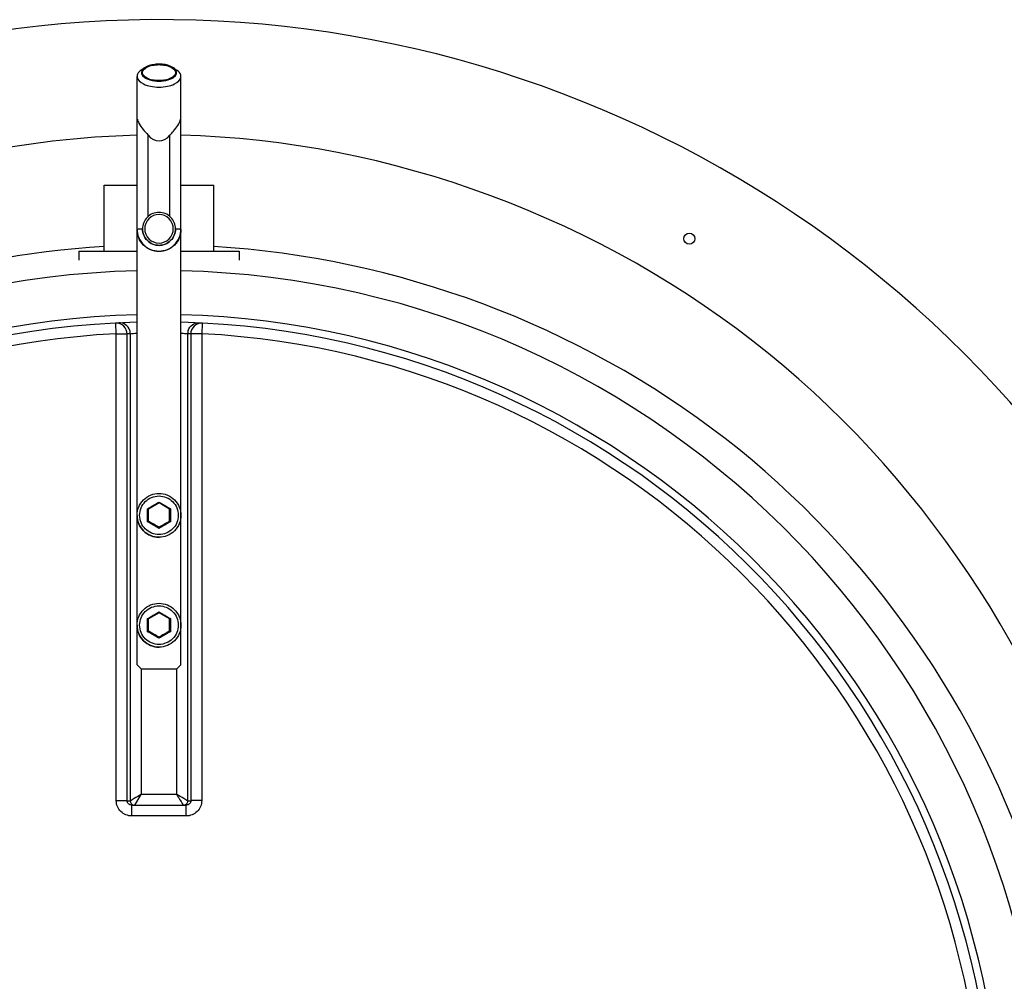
# Model space of a CAD drawing. Header units: millimetres. Extents: x 0 to 297, y 0 to 210.
# Tile 7 of 26: x 148.76 to 153.24, y 112.84 to 117.21. Entities that reach past the tile are written whole.
import ezdxf

# ---------------------------------------------------------------- set-up
doc = ezdxf.new("R2010")
doc.units = ezdxf.units.MM
doc.header["$LTSCALE"] = 16.335
doc.layers.get('0').update_dxf_attribs({"linetype": 'CONTINUOUS'})
doc.layers.add('AXES_REF', color=7, linetype='CONTINUOUS')

msp = doc.modelspace()

# ---------------------------------------------------------------- linework, layer by layer
at = {"color": 7, "linetype": 'Continuous'}
for p, q in [((149.3277, 116.9935), (149.311, 116.9813)), ((149.461, 116.9935), (149.4777, 116.9813)), ((149.2944, 116.7602), (149.2959, 116.7605)), ((149.2944, 114.2774), (149.2944, 116.7602)), ((149.4929, 116.7605), (149.4944, 116.7602)), ((149.4944, 114.2774), (149.4944, 116.7602)), ((149.1444, 116.1595), (149.1444, 116.4595)), ((149.1444, 116.4595), (149.2944, 116.4595)), ((149.4944, 116.4595), (149.6444, 116.4595)), ((149.6444, 116.1595), (149.6444, 116.4595)), ((149.0294, 116.1595), (149.0294, 116.1195)), ((149.0294, 116.1595), (149.2944, 116.1595)), ((149.4944, 116.1595), (149.7594, 116.1595)), ((149.7594, 116.1595), (149.7594, 116.1195)), ((149.3426, 114.9883), (149.3459, 114.9864)), ((149.3944, 115.0142), (149.3467, 114.9867)), ((149.3467, 114.931), (149.3467, 114.9867)), ((149.3944, 115.0182), (149.3944, 115.0141)), ((149.442, 114.9867), (149.3944, 115.0142)), ((149.442, 114.931), (149.442, 114.9867)), ((149.4462, 114.9883), (149.4428, 114.9864)), ((149.3426, 114.9285), (149.3461, 114.9306)), ((149.3467, 114.9317), (149.3944, 114.9042)), ((149.3467, 114.931), (149.347, 114.9308)), ((149.3944, 114.9042), (149.442, 114.9317)), ((149.3944, 114.8986), (149.3944, 114.9042)), ((149.4414, 114.9306), (149.442, 114.931)), ((149.4414, 114.9306), (149.442, 114.931)), ((149.4462, 114.9285), (149.4426, 114.9306)), ((149.3426, 114.4884), (149.3459, 114.4865)), ((149.3944, 114.5142), (149.3467, 114.4868)), ((149.3467, 114.4311), (149.3467, 114.4868)), ((149.3944, 114.5183), (149.3944, 114.5142)), ((149.442, 114.4868), (149.3944, 114.5142)), ((149.442, 114.4311), (149.442, 114.4868)), ((149.4462, 114.4884), (149.4428, 114.4865)), ((149.3426, 114.4286), (149.3461, 114.4307)), ((149.3467, 114.4318), (149.3944, 114.4043)), ((149.3467, 114.4311), (149.347, 114.4309)), ((149.3944, 114.4043), (149.442, 114.4318)), ((149.3944, 114.3987), (149.3944, 114.4043)), ((149.4414, 114.4307), (149.442, 114.4311)), ((149.4414, 114.4307), (149.442, 114.4311)), ((149.4462, 114.4286), (149.4426, 114.4307)), ((149.2944, 114.278), (149.3144, 114.258)), ((149.4744, 114.258), (149.4944, 114.278)), ((149.3144, 114.2574), (149.3144, 114.258)), ((149.4744, 114.258), (149.3144, 114.258)), ((149.4744, 114.258), (149.4744, 114.2574)), ((149.2708, 113.6396), (149.2689, 113.6397)), ((149.2708, 113.6396), (149.518, 113.6396)), ((149.5198, 113.6397), (149.518, 113.6396))]:
    msp.add_line(p, q, dxfattribs=at)
at = {"color": 9, "linetype": 'Continuous'}
for p, q in [((149.3444, 116.3171), (149.3444, 116.688)), ((149.4444, 116.3171), (149.4444, 116.688)), ((149.2002, 115.7843), (149.1977, 115.8329)), ((149.5911, 115.8329), (149.5886, 115.7843)), ((149.2002, 113.6602), (149.2002, 115.7843)), ((149.5886, 115.7843), (149.5886, 113.6602)), ((149.2499, 113.6597), (149.2499, 115.7831)), ((149.2639, 115.7838), (149.2639, 113.6587)), ((149.5248, 115.7838), (149.5248, 113.6587)), ((149.5389, 115.7831), (149.5389, 113.6597)), ((149.2944, 114.9579), (149.2944, 114.958)), ((149.2944, 114.4579), (149.2944, 114.4581)), ((149.3135, 114.2583), (149.3135, 113.688)), ((149.4752, 113.688), (149.4752, 114.2583)), ((149.2843, 113.6396), (149.3135, 113.688)), ((149.4752, 113.688), (149.3135, 113.688)), ((149.2499, 113.6597), (149.2634, 113.6585)), ((149.2639, 113.6587), (149.2634, 113.6585)), ((149.2707, 113.5902), (149.2708, 113.6396)), ((149.518, 113.5902), (149.518, 113.6396)), ((149.5253, 113.6585), (149.5248, 113.6587)), ((149.5253, 113.6585), (149.5389, 113.6597)), ((149.3944, 113.5902), (149.2707, 113.5902)), ((149.518, 113.5902), (149.3944, 113.5902))]:
    msp.add_line(p, q, dxfattribs=at)
at = {"color": 7, "linetype": 'Continuous'}
for centre, radius, start, end in [((149.3944, 112.038), 5.175, 27.9613, 171.1056), ((149.3944, 112.038), 3.8, 91.5084, 88.4916), ((140.2293, 99.0813), 18.285, 59.91818, 60.08945), ((158.5485, 99.1003), 18.263, 119.9115, 120.08192), ((140.2293, 98.5814), 18.285, 59.91818, 60.08945), ((158.5485, 98.6004), 18.263, 119.9115, 120.08192)]:
    msp.add_arc(centre, radius, start, end, dxfattribs=at)
at = {"color": 9, "linetype": 'Continuous'}
for centre, radius, start, end in [((149.3943, 116.2614), 0.0751, 359.7616, 0), ((149.3944, 112.038), 4.034, 91.4205, 88.5795), ((149.3944, 112.038), 3.8341, 91.4947, 88.5051), ((149.3944, 112.038), 3.7513, 92.9675, 177.0325), ((149.2132, 115.7836), 0.0507, 0.2762, 17.8878), ((149.5755, 115.7836), 0.0507, 162.1122, 179.7238), ((149.3944, 112.038), 3.7513, 2.9675, 87.0325), ((149.444, 112.0383), 3.7499, 92.7532, 92.9681), ((149.3447, 112.0383), 3.7499, 87.0319, 87.2468), ((146.6163, 119.7709), 5.5051, 299.6845, 300.3068), ((145.1167, 114.9584), 4.226, 359.5947, 0.4053), ((152.1724, 119.7709), 5.5051, 239.6932, 240.3155), ((153.6721, 114.9584), 4.226, 179.5947, 180.4053), ((147.6532, 111.9421), 3.4311, 59.5051, 60.5036), ((151.1355, 111.9421), 3.4311, 119.4964, 120.4949), ((146.6163, 119.271), 5.5051, 299.6845, 300.3068), ((145.1167, 114.4585), 4.226, 359.5947, 0.4053), ((152.1724, 119.271), 5.5051, 239.6932, 240.3155), ((153.6721, 114.4585), 4.226, 179.5947, 180.4053), ((147.6532, 111.4422), 3.4311, 59.5051, 60.5036), ((151.1355, 111.4422), 3.4311, 119.4964, 120.4949)]:
    msp.add_arc(centre, radius, start, end, dxfattribs=at)
at = {"color": 7, "linetype": 'Continuous'}
msp.add_ellipse((149.3944, 116.8611), major_axis=(0, 0.2), ratio=0.500088, start_param=-3.665191, end_param=-2.617994, dxfattribs=at)
for points, knots in [([(149.3277, 116.9935), (149.3213, 116.9889), (149.3092, 116.9748), (149.3214, 116.9539), (149.3371, 116.9446), (149.3605, 116.9357), (149.3806, 116.9334), (149.3944, 116.9334)], [0, 0, 0, 0, 0.196285, 0.380578, 0.506522, 0.656032, 1, 1, 1, 1]), ([(149.3944, 117.0108), (149.3879, 117.0108), (149.3649, 117.0094), (149.3411, 117.0033), (149.3277, 116.9935)], [0, 0, 0, 0, 0.281608, 1, 1, 1, 1]), ([(149.461, 116.9935), (149.4571, 116.9964), (149.4365, 117.0075), (149.4126, 117.0108), (149.3944, 117.0108)], [0, 0, 0, 0, 0.211328, 1, 1, 1, 1]), ([(149.3944, 116.9334), (149.4082, 116.9334), (149.4282, 116.9357), (149.4516, 116.9446), (149.4674, 116.9539), (149.4796, 116.9748), (149.4674, 116.9889), (149.461, 116.9935)], [0, 0, 0, 0, 0.343968, 0.493478, 0.619421, 0.803715, 1, 1, 1, 1]), ([(149.311, 116.9813), (149.3085, 116.9795), (149.3003, 116.9727), (149.2944, 116.9622), (149.2944, 116.9546)], [0, 0, 0, 0, 0.294539, 1, 1, 1, 1]), ([(149.2944, 116.9546), (149.2944, 116.9396), (149.3206, 116.9187), (149.357, 116.9088), (149.3816, 116.9062), (149.3944, 116.9062)], [0, 0, 0, 0, 0.383009, 0.673007, 1, 1, 1, 1]), ([(149.3944, 116.9062), (149.4072, 116.9062), (149.4318, 116.9088), (149.4681, 116.9187), (149.4944, 116.9396), (149.4944, 116.9546)], [0, 0, 0, 0, 0.326993, 0.616991, 1, 1, 1, 1]), ([(149.4944, 116.9546), (149.4944, 116.957), (149.4927, 116.9678), (149.4845, 116.9764), (149.4777, 116.9813)], [0, 0, 0, 0, 0.221346, 1, 1, 1, 1]), ([(149.2959, 116.7605), (149.2973, 116.7542), (149.3082, 116.7266), (149.3294, 116.7053), (149.3444, 116.688)], [0, 0, 0, 0, 0.217578, 1, 1, 1, 1]), ([(149.4444, 116.688), (149.4497, 116.6941), (149.4689, 116.7157), (149.4883, 116.74), (149.4929, 116.7605)], [0, 0, 0, 0, 0.279603, 1, 1, 1, 1]), ([(149.3944, 116.3364), (149.3752, 116.3364), (149.3354, 116.3204), (149.3194, 116.2806), (149.3194, 116.2614)], [0, 0, 0, 0, 0.500024, 1, 1, 1, 1]), ([(149.4694, 116.2614), (149.4694, 116.2806), (149.4534, 116.3204), (149.4135, 116.3364), (149.3944, 116.3364)], [0, 0, 0, 0, 0.499976, 1, 1, 1, 1]), ([(149.4944, 116.2584), (149.4944, 116.2329), (149.4727, 116.1797), (149.3944, 116.1477), (149.316, 116.1797), (149.2944, 116.2329), (149.2944, 116.2584)], [0, 0, 0, 0, 0.24999, 0.5, 0.75001, 1, 1, 1, 1]), ([(149.3944, 116.1861), (149.3752, 116.1861), (149.3354, 116.2021), (149.3194, 116.242), (149.3194, 116.2611)], [0, 0, 0, 0, 0.500031, 1, 1, 1, 1]), ([(149.4694, 116.2611), (149.4694, 116.242), (149.4534, 116.2021), (149.4135, 116.1861), (149.3944, 116.1861)], [0, 0, 0, 0, 0.499969, 1, 1, 1, 1]), ([(149.2944, 114.958), (149.2944, 114.9835), (149.3157, 115.0367), (149.3689, 115.058), (149.3944, 115.058)], [0, 0, 0, 0, 0.499977, 1, 1, 1, 1]), ([(149.3944, 115.058), (149.4199, 115.058), (149.473, 115.0367), (149.4944, 114.9835), (149.4944, 114.958)], [0, 0, 0, 0, 0.500023, 1, 1, 1, 1]), ([(149.2944, 114.4581), (149.2944, 114.4836), (149.3157, 114.5367), (149.3689, 114.5581), (149.3944, 114.5581)], [0, 0, 0, 0, 0.499977, 1, 1, 1, 1]), ([(149.3944, 114.5581), (149.4199, 114.5581), (149.473, 114.5367), (149.4944, 114.4836), (149.4944, 114.4581)], [0, 0, 0, 0, 0.500023, 1, 1, 1, 1])]:
    msp.add_open_spline(points, degree=3, knots=knots, dxfattribs=at)
at = {"color": 9, "linetype": 'Continuous'}
for points, knots in [([(149.2943, 116.6869), (148.2689, 116.6631), (146.1756, 115.8226), (145.1431, 113.8482), (144.9727, 112.8382)], [0, 0, 0, 0, 0.500351, 1, 1, 1, 1]), ([(153.7109, 113.3132), (153.4597, 114.2252), (152.3751, 115.9494), (150.4445, 116.6649), (149.4944, 116.6869)], [0, 0, 0, 0, 0.498852, 1, 1, 1, 1]), ([(149.3944, 116.3266), (149.3778, 116.3266), (149.3432, 116.3126), (149.3224, 116.2616), (149.3432, 116.2107), (149.3778, 116.1966), (149.3944, 116.1966)], [0, 0, 0, 0, 0.250015, 0.5, 0.749985, 1, 1, 1, 1]), ([(149.3944, 116.1966), (149.411, 116.1966), (149.4455, 116.2107), (149.4663, 116.2616), (149.4455, 116.3126), (149.411, 116.3266), (149.3944, 116.3266)], [0, 0, 0, 0, 0.250015, 0.5, 0.749985, 1, 1, 1, 1]), ([(149.2944, 116.2603), (149.2944, 116.2609), (149.2979, 116.2601), (149.3016, 116.2612), (149.31, 116.2608), (149.3159, 116.2611), (149.3194, 116.2611)], [0, 0, 0, 0, 0.068768, 0.268579, 0.586146, 1, 1, 1, 1]), ([(149.2944, 116.2603), (149.2944, 116.2348), (149.316, 116.1817), (149.3944, 116.1497), (149.4727, 116.1817), (149.4944, 116.2348), (149.4944, 116.2603)], [0, 0, 0, 0, 0.249985, 0.5, 0.750015, 1, 1, 1, 1]), ([(149.3194, 116.2614), (149.3194, 116.2423), (149.3354, 116.2024), (149.3752, 116.1864), (149.3944, 116.1864)], [0, 0, 0, 0, 0.499968, 1, 1, 1, 1]), ([(149.3944, 116.1864), (149.4135, 116.1864), (149.4532, 116.2024), (149.4693, 116.242), (149.4694, 116.2611)], [0, 0, 0, 0, 0.500032, 1, 1, 1, 1]), ([(149.4694, 116.2611), (149.4728, 116.2611), (149.4787, 116.2608), (149.4872, 116.2612), (149.4908, 116.2601), (149.4944, 116.2609), (149.4944, 116.2603)], [0, 0, 0, 0, 0.413854, 0.731421, 0.931232, 1, 1, 1, 1]), ([(153.3809, 113.2909), (153.1314, 114.0724), (152.1262, 115.5222), (150.471, 116.1317), (149.6444, 116.1809)], [0, 0, 0, 0, 0.497649, 1, 1, 1, 1]), ([(149.2499, 115.7831), (149.2498, 115.7962), (149.2385, 115.8235), (149.2107, 115.8336), (149.1977, 115.8329)], [0, 0, 0, 0, 0.501403, 1, 1, 1, 1]), ([(149.2615, 115.7991), (149.2582, 115.8093), (149.2446, 115.8279), (149.2225, 115.8341), (149.2119, 115.8336)], [0, 0, 0, 0, 0.501137, 1, 1, 1, 1]), ([(149.5273, 115.7991), (149.5306, 115.8093), (149.5441, 115.8279), (149.5663, 115.8341), (149.5769, 115.8336)], [0, 0, 0, 0, 0.501137, 1, 1, 1, 1]), ([(149.5911, 115.8329), (149.5781, 115.8336), (149.5502, 115.8235), (149.5389, 115.7962), (149.5389, 115.7831)], [0, 0, 0, 0, 0.498597, 1, 1, 1, 1]), ([(149.2002, 115.7843), (149.2112, 115.7843), (149.2277, 115.7835), (149.2444, 115.7842), (149.2499, 115.7831)], [0, 0, 0, 0, 0.66664, 1, 1, 1, 1]), ([(149.2639, 115.7838), (149.2671, 115.7848), (149.2774, 115.7856), (149.2875, 115.7868), (149.2944, 115.7873)], [0, 0, 0, 0, 0.324796, 1, 1, 1, 1]), ([(149.4944, 115.7873), (149.5013, 115.7868), (149.5114, 115.7856), (149.5217, 115.7848), (149.5248, 115.7838)], [0, 0, 0, 0, 0.675172, 1, 1, 1, 1]), ([(149.5886, 115.7843), (149.5775, 115.7843), (149.5611, 115.7835), (149.5443, 115.7842), (149.5389, 115.7831)], [0, 0, 0, 0, 0.66664, 1, 1, 1, 1]), ([(149.3944, 114.8704), (149.3719, 114.8704), (149.3252, 114.8894), (149.297, 114.9583), (149.3252, 115.0272), (149.3719, 115.0462), (149.3944, 115.0462)], [0, 0, 0, 0, 0.249938, 0.499993, 0.750054, 1, 1, 1, 1]), ([(149.3944, 115.0462), (149.4168, 115.0462), (149.4635, 115.0272), (149.4917, 114.9583), (149.4635, 114.8894), (149.4168, 114.8704), (149.3944, 114.8704)], [0, 0, 0, 0, 0.249938, 0.499993, 0.750054, 1, 1, 1, 1]), ([(149.3944, 114.858), (149.3689, 114.858), (149.3158, 114.8793), (149.2944, 114.9324), (149.2944, 114.9579)], [0, 0, 0, 0, 0.499883, 1, 1, 1, 1]), ([(149.4944, 114.958), (149.4944, 114.9325), (149.473, 114.8793), (149.4199, 114.858), (149.3944, 114.858)], [0, 0, 0, 0, 0.500115, 1, 1, 1, 1]), ([(149.3944, 114.3704), (149.3719, 114.3704), (149.3252, 114.3895), (149.297, 114.4584), (149.3252, 114.5273), (149.3719, 114.5463), (149.3944, 114.5463)], [0, 0, 0, 0, 0.249938, 0.499993, 0.750054, 1, 1, 1, 1]), ([(149.3944, 114.5463), (149.4168, 114.5463), (149.4635, 114.5273), (149.4917, 114.4584), (149.4635, 114.3895), (149.4168, 114.3704), (149.3944, 114.3704)], [0, 0, 0, 0, 0.249938, 0.499993, 0.750054, 1, 1, 1, 1]), ([(149.3944, 114.3581), (149.3689, 114.3581), (149.3158, 114.3794), (149.2944, 114.4325), (149.2944, 114.4579)], [0, 0, 0, 0, 0.499883, 1, 1, 1, 1]), ([(149.4944, 114.4581), (149.4944, 114.4326), (149.473, 114.3794), (149.4199, 114.3581), (149.3944, 114.3581)], [0, 0, 0, 0, 0.500115, 1, 1, 1, 1]), ([(149.3135, 113.688), (149.3029, 113.6816), (149.2863, 113.672), (149.27, 113.6618), (149.2639, 113.6587)], [0, 0, 0, 0, 0.643574, 1, 1, 1, 1]), ([(149.4752, 113.688), (149.4784, 113.6827), (149.4881, 113.6666), (149.4977, 113.6504), (149.5045, 113.6396)], [0, 0, 0, 0, 0.323046, 1, 1, 1, 1]), ([(149.5248, 113.6587), (149.5187, 113.6618), (149.5024, 113.672), (149.4858, 113.6816), (149.4752, 113.688)], [0, 0, 0, 0, 0.356419, 1, 1, 1, 1]), ([(149.2002, 113.6602), (149.2112, 113.6602), (149.2278, 113.6599), (149.2444, 113.6602), (149.2499, 113.6597)], [0, 0, 0, 0, 0.666848, 1, 1, 1, 1]), ([(149.2707, 113.5902), (149.2528, 113.5902), (149.2154, 113.6049), (149.2002, 113.6423), (149.2002, 113.6602)], [0, 0, 0, 0, 0.500203, 1, 1, 1, 1]), ([(149.2689, 113.6397), (149.2641, 113.6402), (149.2541, 113.6445), (149.2499, 113.6547), (149.2499, 113.6597)], [0, 0, 0, 0, 0.494599, 1, 1, 1, 1]), ([(149.2634, 113.6585), (149.2634, 113.6545), (149.266, 113.6462), (149.2729, 113.641), (149.2767, 113.6397)], [0, 0, 0, 0, 0.500961, 1, 1, 1, 1]), ([(149.2639, 113.6587), (149.264, 113.6545), (149.2669, 113.6459), (149.2744, 113.6408), (149.2785, 113.6396)], [0, 0, 0, 0, 0.499642, 1, 1, 1, 1]), ([(149.5248, 113.6587), (149.5248, 113.6545), (149.5218, 113.6459), (149.5143, 113.6408), (149.5103, 113.6396)], [0, 0, 0, 0, 0.499642, 1, 1, 1, 1]), ([(149.5253, 113.6585), (149.5253, 113.6545), (149.5228, 113.6462), (149.5158, 113.641), (149.512, 113.6397)], [0, 0, 0, 0, 0.500961, 1, 1, 1, 1]), ([(149.5886, 113.6602), (149.5886, 113.6423), (149.5733, 113.6049), (149.536, 113.5902), (149.518, 113.5902)], [0, 0, 0, 0, 0.499795, 1, 1, 1, 1]), ([(149.5389, 113.6597), (149.5389, 113.6547), (149.5346, 113.6445), (149.5247, 113.6402), (149.5198, 113.6397)], [0, 0, 0, 0, 0.504934, 1, 1, 1, 1]), ([(149.5886, 113.6602), (149.5775, 113.6602), (149.561, 113.6599), (149.5444, 113.6602), (149.5389, 113.6597)], [0, 0, 0, 0, 0.666848, 1, 1, 1, 1])]:
    msp.add_open_spline(points, degree=3, knots=knots, dxfattribs=at)
msp.add_open_spline([(149.1444, 116.1809), (148.4444, 116.1392), (147.7344, 115.9104), (147.1423, 115.5347)], degree=3, dxfattribs=at)
at = {"layer": 'AXES_REF', "color": 7, "linetype": 'Continuous'}
for p, q in [((149.2944, 116.7602), (149.2944, 116.9546)), ((149.4944, 116.7601), (149.4944, 116.9546)), ((149.3194, 116.2611), (149.3194, 116.2614)), ((149.4694, 116.2611), (149.4694, 116.2614)), ((149.2944, 114.958), (149.2944, 114.9579)), ((149.4944, 114.958), (149.4944, 114.9579)), ((149.2944, 114.4581), (149.2944, 114.4579)), ((149.4944, 114.4581), (149.4944, 114.4579))]:
    msp.add_line(p, q, dxfattribs=at)
msp.add_circle((151.8069, 116.2166), 0.025, dxfattribs=at)
for points, knots in [([(149.3194, 116.9721), (149.3194, 116.9834), (149.339, 116.9991), (149.3663, 117.0065), (149.3848, 117.0084), (149.3944, 117.0084)], [0, 0, 0, 0, 0.383006, 0.673002, 1, 1, 1, 1]), ([(149.3944, 117.0084), (149.404, 117.0084), (149.4224, 117.0065), (149.4497, 116.9991), (149.4694, 116.9834), (149.4694, 116.9721)], [0, 0, 0, 0, 0.326998, 0.616994, 1, 1, 1, 1]), ([(149.3944, 116.9358), (149.3848, 116.9358), (149.3663, 116.9377), (149.339, 116.9452), (149.3194, 116.9609), (149.3194, 116.9721)], [0, 0, 0, 0, 0.326998, 0.616994, 1, 1, 1, 1]), ([(149.4694, 116.9721), (149.4694, 116.9609), (149.4497, 116.9452), (149.4224, 116.9377), (149.404, 116.9358), (149.3944, 116.9358)], [0, 0, 0, 0, 0.383006, 0.673002, 1, 1, 1, 1]), ([(149.2944, 114.9579), (149.2944, 114.9324), (149.3157, 114.8792), (149.3689, 114.8579), (149.3944, 114.8579)], [0, 0, 0, 0, 0.499969, 1, 1, 1, 1]), ([(149.4944, 114.9579), (149.4944, 114.9324), (149.473, 114.8792), (149.4199, 114.8579), (149.3944, 114.8579)], [0, 0, 0, 0, 0.499969, 1, 1, 1, 1]), ([(149.2944, 114.4579), (149.2944, 114.4324), (149.3157, 114.3793), (149.3689, 114.358), (149.3944, 114.358)], [0, 0, 0, 0, 0.499969, 1, 1, 1, 1]), ([(149.4944, 114.4579), (149.4944, 114.4324), (149.473, 114.3793), (149.4199, 114.358), (149.3944, 114.358)], [0, 0, 0, 0, 0.499969, 1, 1, 1, 1])]:
    msp.add_open_spline(points, degree=3, knots=knots, dxfattribs=at)

doc.saveas('drawing.dxf')
